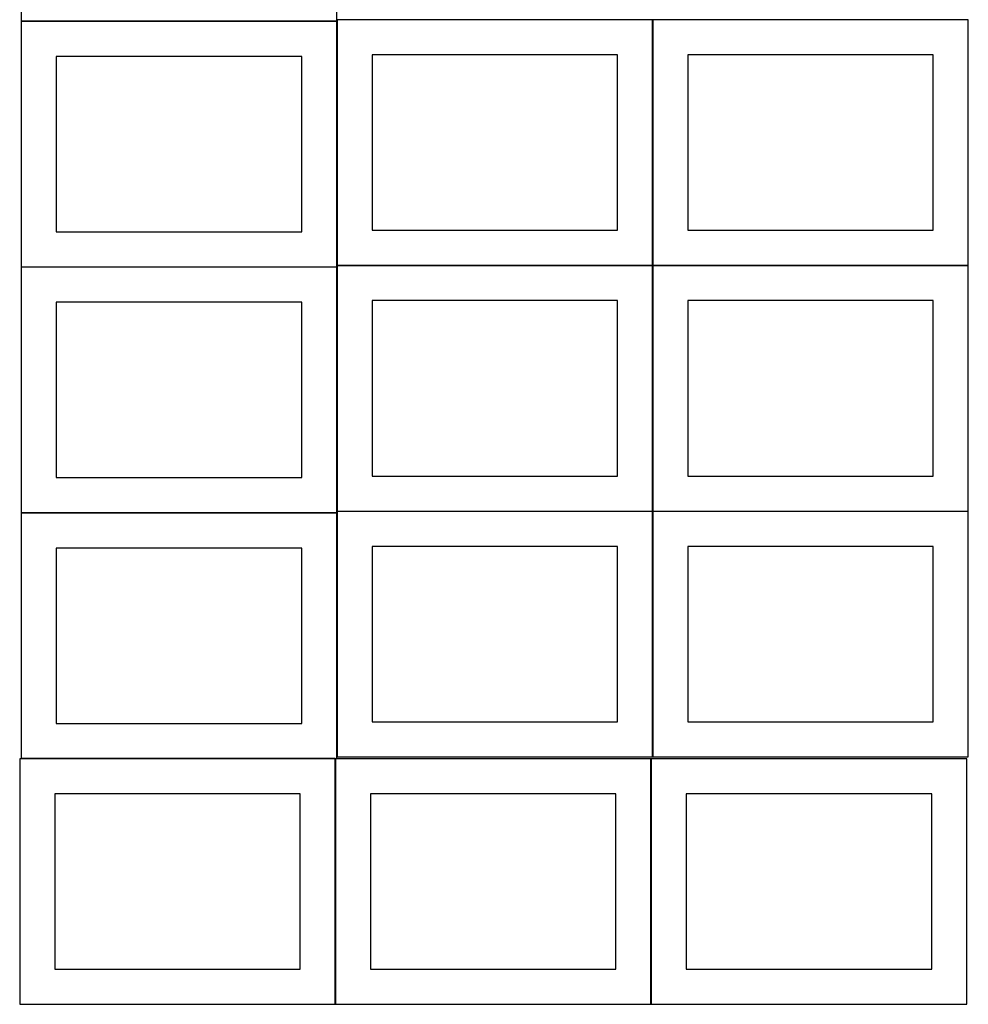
# Model space of a CAD drawing. Header units: millimetres. Extents: x 7 to 1243, y 7 to 2493.
# Tile 2 of 17: x 7 to 818, y 431 to 1273. Entities that reach past the tile are written whole.
import ezdxf

# ---------------------------------------------------------------- set-up
doc = ezdxf.new("R2010")
doc.units = ezdxf.units.MM
doc.layers.add('COMMON', color=5, linetype='CONTINUOUS', true_color=0x0000ff)
doc.layers.add('CUT', color=7, linetype='CONTINUOUS', true_color=0x000000)

msp = doc.modelspace()

# ---------------------------------------------------------------- linework, layer by layer
at = {"layer": 'COMMON'}
for p, q in [((7.841928, 1271.583866), (277.841928, 1271.583866)), ((277.941928, 1271.483866), (277.941928, 1062.8048)), ((548.141929, 1272.8048), (548.141929, 1062.8048)), ((7.841928, 1061.383865), (277.841928, 1061.383865)), ((277.941928, 1061.283865), (277.941928, 852.604799)), ((278.041929, 1062.704799), (548.041929, 1062.704799)), ((548.141929, 1062.604799), (548.141929, 852.604799)), ((548.24193, 1062.704799), (818.24193, 1062.704799)), ((7.841928, 851.183864), (277.841928, 851.183864)), ((277.941928, 851.083864), (277.941928, 642.404798)), ((278.041929, 852.504798), (548.041929, 852.504798)), ((548.141929, 852.404798), (548.141929, 642.404798)), ((548.24193, 852.504798), (818.24193, 852.504798)), ((276.520933, 640.983864), (7.841928, 640.983864)), ((276.620933, 640.883863), (276.620933, 430.883863)), ((546.820935, 430.883863), (546.820935, 640.883863))]:
    msp.add_line(p, q, dxfattribs=at)
at = {"layer": 'CUT'}
for p, q in [((7.841928, 1481.683867), (7.841928, 1271.683867)), ((277.841928, 1271.683867), (277.841928, 1481.683867)), ((7.841928, 1271.683867), (277.841928, 1271.683867)), ((277.841928, 1271.483866), (7.841928, 1271.483866)), ((7.841928, 1271.483866), (7.841928, 1061.483866)), ((277.841928, 1061.483866), (277.841928, 1271.483866)), ((548.041929, 1272.8048), (278.041929, 1272.8048)), ((278.041929, 1272.8048), (278.041929, 1062.8048)), ((548.041929, 1062.8048), (548.041929, 1272.8048)), ((818.24193, 1272.8048), (548.24193, 1272.8048)), ((548.24193, 1272.8048), (548.24193, 1062.8048)), ((818.24193, 1062.8048), (818.24193, 1272.8048)), ((247.841928, 1241.483866), (37.841928, 1241.483866)), ((37.841928, 1241.483866), (37.841928, 1091.483866)), ((247.841928, 1091.483866), (247.841928, 1241.483866)), ((518.041929, 1242.8048), (308.041929, 1242.8048)), ((308.041929, 1242.8048), (308.041929, 1092.8048)), ((518.041929, 1092.8048), (518.041929, 1242.8048)), ((788.24193, 1242.8048), (578.24193, 1242.8048)), ((578.24193, 1242.8048), (578.24193, 1092.8048)), ((788.24193, 1092.8048), (788.24193, 1242.8048)), ((37.841928, 1091.483866), (247.841928, 1091.483866)), ((308.041929, 1092.8048), (518.041929, 1092.8048)), ((578.24193, 1092.8048), (788.24193, 1092.8048)), ((7.841928, 1061.483866), (277.841928, 1061.483866)), ((277.841928, 1061.283865), (7.841928, 1061.283865)), ((7.841928, 1061.283865), (7.841928, 851.283865)), ((277.841928, 851.283865), (277.841928, 1061.283865)), ((278.041929, 1062.8048), (548.041929, 1062.8048)), ((548.041929, 1062.604799), (278.041929, 1062.604799)), ((278.041929, 1062.604799), (278.041929, 852.604799)), ((548.041929, 852.604799), (548.041929, 1062.604799)), ((548.24193, 1062.8048), (818.24193, 1062.8048)), ((818.24193, 1062.604799), (548.24193, 1062.604799)), ((548.24193, 1062.604799), (548.24193, 852.604799)), ((818.24193, 852.604799), (818.24193, 1062.604799)), ((247.841928, 1031.283865), (37.841928, 1031.283865)), ((37.841928, 1031.283865), (37.841928, 881.283865)), ((247.841928, 881.283865), (247.841928, 1031.283865)), ((518.041929, 1032.604799), (308.041929, 1032.604799)), ((308.041929, 1032.604799), (308.041929, 882.604799)), ((518.041929, 882.604799), (518.041929, 1032.604799)), ((788.24193, 1032.604799), (578.24193, 1032.604799)), ((578.24193, 1032.604799), (578.24193, 882.604799)), ((788.24193, 882.604799), (788.24193, 1032.604799)), ((37.841928, 881.283865), (247.841928, 881.283865)), ((308.041929, 882.604799), (518.041929, 882.604799)), ((578.24193, 882.604799), (788.24193, 882.604799)), ((7.841928, 851.283865), (277.841928, 851.283865)), ((277.841928, 851.083864), (7.841928, 851.083864)), ((7.841928, 851.083864), (7.841928, 641.083864)), ((277.841928, 641.083864), (277.841928, 851.083864)), ((278.041929, 852.604799), (548.041929, 852.604799)), ((548.041929, 852.404798), (278.041929, 852.404798)), ((278.041929, 852.404798), (278.041929, 642.404798)), ((548.041929, 642.404798), (548.041929, 852.404798)), ((548.24193, 852.604799), (818.24193, 852.604799)), ((818.24193, 852.404798), (548.24193, 852.404798)), ((548.24193, 852.404798), (548.24193, 642.404798)), ((818.24193, 642.404798), (818.24193, 852.404798)), ((247.841928, 821.083864), (37.841928, 821.083864)), ((37.841928, 821.083864), (37.841928, 671.083864)), ((247.841928, 671.083864), (247.841928, 821.083864)), ((518.041929, 822.404798), (308.041929, 822.404798)), ((308.041929, 822.404798), (308.041929, 672.404798)), ((518.041929, 672.404798), (518.041929, 822.404798)), ((788.24193, 822.404798), (578.24193, 822.404798)), ((578.24193, 822.404798), (578.24193, 672.404798)), ((788.24193, 672.404798), (788.24193, 822.404798)), ((37.841928, 671.083864), (247.841928, 671.083864)), ((308.041929, 672.404798), (518.041929, 672.404798)), ((578.24193, 672.404798), (788.24193, 672.404798)), ((276.520933, 640.883863), (6.520933, 640.883863)), ((6.520933, 640.883863), (6.520933, 430.883863)), ((7.841928, 641.083864), (277.841928, 641.083864)), ((276.520933, 430.883863), (276.520933, 640.883863)), ((546.720934, 640.883863), (276.720934, 640.883863)), ((276.720934, 640.883863), (276.720934, 430.883863)), ((278.041929, 642.404798), (548.041929, 642.404798)), ((546.720934, 430.883863), (546.720934, 640.883863)), ((816.920935, 640.883863), (546.920935, 640.883863)), ((546.920935, 640.883863), (546.920935, 430.883863)), ((548.24193, 642.404798), (818.24193, 642.404798)), ((816.920935, 430.883863), (816.920935, 640.883863)), ((246.520933, 610.883863), (36.520933, 610.883863)), ((36.520933, 610.883863), (36.520933, 460.883863)), ((246.520933, 460.883863), (246.520933, 610.883863)), ((516.720934, 610.883863), (306.720934, 610.883863)), ((306.720934, 610.883863), (306.720934, 460.883863)), ((516.720934, 460.883863), (516.720934, 610.883863)), ((786.920935, 610.883863), (576.920935, 610.883863)), ((576.920935, 610.883863), (576.920935, 460.883863)), ((786.920935, 460.883863), (786.920935, 610.883863)), ((36.520933, 460.883863), (246.520933, 460.883863)), ((306.720934, 460.883863), (516.720934, 460.883863)), ((576.920935, 460.883863), (786.920935, 460.883863)), ((6.520933, 430.883863), (276.520933, 430.883863)), ((276.720934, 430.883863), (546.720934, 430.883863)), ((546.920935, 430.883863), (816.920935, 430.883863))]:
    msp.add_line(p, q, dxfattribs=at)

doc.saveas('drawing.dxf')
